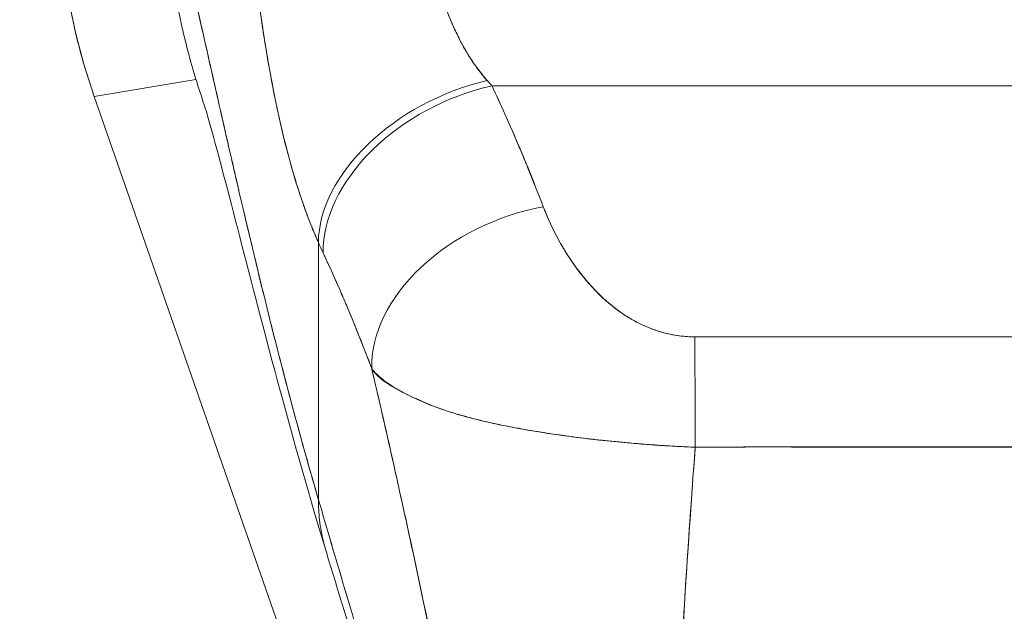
# Model space of a CAD drawing. Header units: inches. Extents: x 10 to 331, y 10 to 212.
# Tile 39 of 145: x 57.735 to 58.828, y 115.469 to 116.125. Entities that reach past the tile are written whole.
import ezdxf

# ---------------------------------------------------------------- set-up
doc = ezdxf.new("R2010")
doc.units = ezdxf.units.IN
doc.header["$LTSCALE"] = 20
doc.header["$MEASUREMENT"] = 0
doc.layers.add('Dimension (ANSI)', color=7, linetype='Continuous', lineweight=5)
doc.layers.add('Visible (ANSI)', color=7, linetype='Continuous', lineweight=5)
doc.styles.add('ROMANS', font='romans.shx')
doc.dimstyles.new('Default (ANSI)', dxfattribs={"dimscale": 20, "dimtxt": 0.065, "dimasz": 0.08, "dimexe": 0.125, "dimexo": 0.0625, "dimgap": 0.031496, "dimtad": 0, "dimtih": 1, "dimtoh": 1, "dimrnd": 1e-08, "dimzin": 0, "dimdsep": 46, "dimtxsty": 'ROMANS', "dimcen": 0.09, "dimdle": 0.393701, "dimclrd": 256, "dimclre": 256, "dimclrt": 256, "dimadec": 0, "dimazin": 0, "dimtfac": 1.538462, "dimtofl": 0, "dimtmove": 0, "dimatfit": 3, "dimfxl": 1, "dimtolj": 1, "dimtzin": 0, "dimlwd": -1, "dimlwe": -1, "dimarcsym": 0})

# ---------------------------------------------------------------- blocks, each defined once
blk = doc.blocks.new('*D20')
at = {"layer": 'Defpoints', "color": 0, "transparency": 16777216}
for p in [(58.7557, 116.5431), (70.5732, 116.5431), (61.0988, 85.4181)]:
    blk.add_point(p, dxfattribs=at)
at = {"layer": 'Dimension (ANSI)', "transparency": 16777216}
for p, q in [((60.0057, 116.5431), (73.0732, 116.5431)), ((70.5732, 114.9431), (70.5732, 103.3439)), ((70.5732, 87.0181), (70.5732, 98.6173)), ((62.3488, 85.4181), (73.0732, 85.4181))]:
    blk.add_line(p, q, dxfattribs=at)
for points in [[(70.3065, 114.9431), (70.8398, 114.9431), (70.5732, 116.5431)], [(70.3065, 87.0181), (70.8398, 87.0181), (70.5732, 85.4181)]]:
    blk.add_solid(points, dxfattribs=at)
at = {"layer": 'Dimension (ANSI)', "transparency": 16777216, "insert": (70.5732, 100.9806), "char_height": 1.3, "attachment_point": 5, "style": 'ROMANS'}
blk.add_mtext('\\A1;31.13\\PTYP.', dxfattribs=at)
blk = doc.blocks.new('*D21')
at = {"layer": 'Defpoints', "color": 0, "transparency": 16777216}
for p in [(61.1932, 122.3056), (58.7557, 116.5431), (61.1932, 115.5019)]:
    blk.add_point(p, dxfattribs=at)
at = {"layer": 'Dimension (ANSI)', "transparency": 16777216}
for p, q in [((58.7557, 117.7931), (58.7557, 124.8056)), ((61.1932, 116.7519), (61.1932, 124.8056)), ((57.1557, 122.3056), (55.5557, 122.3056)), ((62.7932, 122.3056), (65.8301, 122.3056))]:
    blk.add_line(p, q, dxfattribs=at)
for points in [[(57.1557, 122.5722), (57.1557, 122.0389), (58.7557, 122.3056)], [(62.7932, 122.5722), (62.7932, 122.0389), (61.1932, 122.3056)]]:
    blk.add_solid(points, dxfattribs=at)
at = {"layer": 'Dimension (ANSI)', "transparency": 16777216, "insert": (68.4719, 122.3056), "char_height": 1.3, "attachment_point": 5, "style": 'ROMANS'}
blk.add_mtext('\\A1;2.44\\PTYP.', dxfattribs=at)

msp = doc.modelspace()

# ---------------------------------------------------------------- linework, layer by layer
at = {"layer": 'Visible (ANSI)'}
for p, q in [((57.9307, 116.059), (57.8179, 116.04)), ((57.8179, 116.04), (57.9307, 116.059)), ((58.2594, 116.0518), (59.2521, 116.0518)), ((59.2521, 116.0518), (58.2594, 116.0518)), ((57.8179, 116.04), (57.8175, 116.0412)), ((58.3066, 114.638), (57.8179, 116.04)), ((58.3097, 115.9349), (58.3096, 115.9349)), ((58.3096, 115.9349), (58.3097, 115.9349)), ((58.311, 115.9314), (58.311, 115.9314)), ((58.3136, 115.9246), (58.3136, 115.9246)), ((58.3136, 115.9246), (58.3136, 115.9246)), ((58.3139, 115.9239), (58.3139, 115.9239)), ((58.3153, 115.9204), (58.3153, 115.9204)), ((58.3193, 115.9101), (58.3194, 115.9101)), ((58.3196, 115.9094), (58.3197, 115.9094)), ((58.3197, 115.9094), (58.3196, 115.9094)), ((58.3215, 115.9052), (58.3214, 115.9052)), ((58.0668, 115.5926), (58.0668, 115.8779)), ((58.0668, 115.8779), (58.0668, 115.5926)), ((58.3817, 115.8172), (58.3817, 115.8172)), ((58.4014, 115.8011), (58.4014, 115.801)), ((58.4014, 115.801), (58.4014, 115.8011)), ((58.6337, 115.651), (58.6337, 115.6512)), ((58.6337, 115.6512), (58.6337, 115.651)), ((58.6455, 115.6509), (58.6455, 115.6512)), ((58.6573, 115.6512), (58.6573, 115.6509))]:
    msp.add_line(p, q, dxfattribs=at)
msp.add_arc((58.7558, 116.5433), 0.5081, 255.3119, 255.312, dxfattribs=at)
for centre, major_axis, ratio, start_param, end_param in [((58.4661, 116.2679), (0.1145, -0.6789), 0.997956, 4.543675, 4.881103), ((58.254, 115.9208), (-0.1795, -0.0809), 0.661582, 4.422654, 5.988393), ((58.254, 115.9208), (-0.1795, -0.0809), 0.661582, 4.422654, 5.988393), ((58.2594, 115.9091), (-0.1785, -0.083), 0.690457, 4.401738, 5.98046), ((58.2594, 115.9091), (-0.1785, -0.083), 0.690457, 4.40174, 5.980461), ((58.2239, 116.2337), (0.1373, -0.2391), 0.281199, 5.366156, 5.401864), ((58.2237, 116.2336), (0.1374, -0.239), 0.280646, 5.36602, 5.401732), ((58.3163, 115.7748), (-0.184, -0.0699), 0.701391, 4.452002, 6.04095), ((58.3163, 115.7748), (-0.184, -0.0699), 0.701391, 4.452002, 6.040951), ((58.0357, 116.1677), (0.1189, -0.4119), 0.158708, 5.446146, 5.485252), ((58.0357, 116.1677), (-0.1189, 0.4118), 0.158692, 2.304552, 2.343665), ((58.4845, 115.6306), (-0.0006, 0.1968), 0.003078, 4.815554, 5.523418), ((58.4845, 115.6306), (0.0006, -0.1968), 0.003077, 1.673961, 2.381825), ((58.7557, 115.6711), (-0.0689, 0), 0.999084, 0.293864, 0.298342), ((58.7557, 115.6679), (-0.0602, 0), 0.999084, 0.280947, 0.286089), ((58.7557, 115.6679), (-0.0602, 0), 0.999084, 0.280947, 0.286089), ((58.7557, 115.6674), (-0.0485, 0), 0.999084, 0.341979, 0.348517), ((58.7557, 115.6674), (0.0485, 0), 0.999084, 5.934673, 5.939785), ((58.7557, 115.6679), (0.0602, 0), 0.999084, 5.997101, 6.000855), ((58.7557, 115.6679), (0.0602, 0), 0.999084, 5.997101, 6.000855), ((58.7557, 115.6711), (0.0689, 0), 0.999084, 5.984848, 5.987968)]:
    msp.add_ellipse(centre, major_axis=major_axis, ratio=ratio, start_param=start_param, end_param=end_param, dxfattribs=at)
for points, knots in [([(58.0668, 115.5926), (58.062, 115.6089), (58.0573, 115.6253), (58.0527, 115.6419), (58.048, 115.6584), (58.0435, 115.675), (58.039, 115.6917), (58.0345, 115.7083), (58.0301, 115.7251), (58.0258, 115.7418), (58.0214, 115.7586), (58.0171, 115.7754), (58.0129, 115.7921), (58.0088, 115.8089), (58.0046, 115.8256), (58.0006, 115.8423), (57.9965, 115.859), (57.9925, 115.8756), (57.9886, 115.892), (57.9847, 115.9085), (57.9809, 115.9249), (57.9771, 115.9411), (57.9734, 115.9573), (57.9697, 115.9734), (57.966, 115.9892), (57.9624, 116.005), (57.9589, 116.0206), (57.9554, 116.036), (57.9519, 116.0513), (57.9485, 116.0664), (57.9452, 116.0811), (57.9418, 116.0958), (57.9386, 116.1102), (57.9354, 116.1242), (57.9322, 116.1382), (57.9291, 116.1518), (57.926, 116.1649), (57.923, 116.178), (57.92, 116.1907), (57.9171, 116.2028), (57.9142, 116.2149), (57.9114, 116.2265), (57.9086, 116.2376), (57.9059, 116.2486), (57.9032, 116.259), (57.9006, 116.2687), (57.8991, 116.2742), (57.8977, 116.2794), (57.8962, 116.2845)], [0, 0, 0, 0, 0.06426, 0.06426, 0.06426, 0.128523, 0.128523, 0.128523, 0.192785, 0.192785, 0.192785, 0.257047, 0.257047, 0.257047, 0.321309, 0.321309, 0.321309, 0.385571, 0.385571, 0.385571, 0.449834, 0.449834, 0.449834, 0.514096, 0.514096, 0.514096, 0.578358, 0.578358, 0.578358, 0.64262, 0.64262, 0.64262, 0.706882, 0.706882, 0.706882, 0.771145, 0.771145, 0.771145, 0.835407, 0.835407, 0.835407, 0.899669, 0.899669, 0.899669, 0.963931, 0.963931, 0.963931, 1, 1, 1, 1]), ([(57.9404, 116.0295), (57.9354, 116.0438), (57.9309, 116.058), (57.9269, 116.0719), (57.9264, 116.0735), (57.926, 116.0752), (57.9255, 116.0769), (57.918, 116.1035), (57.9124, 116.129), (57.9081, 116.1538), (57.9063, 116.1639), (57.9047, 116.174), (57.9034, 116.1839), (57.9016, 116.1974), (57.9001, 116.2108), (57.899, 116.2239), (57.8972, 116.2453), (57.8964, 116.2658), (57.8962, 116.2845)], [0.8190453, 0.8190453, 0.8190453, 0.8190453, 0.8461538, 0.8461538, 0.8461538, 0.8494491, 0.8494491, 0.8494491, 0.9017388, 0.9017388, 0.9017388, 0.9230769, 0.9230769, 0.9230769, 0.9521732, 0.9521732, 0.9521732, 1, 1, 1, 1]), ([(57.8962, 116.2845), (57.9012, 116.267), (57.9064, 116.2469), (57.9118, 116.2246), (57.9173, 116.2023), (57.9231, 116.1779), (57.9291, 116.1518), (57.9351, 116.1257), (57.9414, 116.0979), (57.9479, 116.0689), (57.9545, 116.0399), (57.9613, 116.0097), (57.9684, 115.9787), (57.9755, 115.9478), (57.9829, 115.916), (57.9906, 115.8839), (57.9982, 115.8517), (58.0061, 115.8192), (58.0143, 115.7866), (58.0225, 115.754), (58.031, 115.7213), (58.0397, 115.6889), (58.0485, 115.6565), (58.0575, 115.6243), (58.0668, 115.5926)], [0, 0, 0, 0, 0.125007, 0.125007, 0.125007, 0.250015, 0.250015, 0.250015, 0.375022, 0.375022, 0.375022, 0.50003, 0.50003, 0.50003, 0.625037, 0.625037, 0.625037, 0.750045, 0.750045, 0.750045, 0.875052, 0.875052, 0.875052, 1, 1, 1, 1]), ([(57.8175, 116.0412), (57.809, 116.0656), (57.8018, 116.0905), (57.7961, 116.1157), (57.7904, 116.1408), (57.7861, 116.1663), (57.7833, 116.192), (57.7804, 116.2176), (57.779, 116.2434), (57.779, 116.2692)], [0, 0, 0, 0, 0.333333, 0.333333, 0.333333, 0.666667, 0.666667, 0.666667, 1, 1, 1, 1]), ([(58.1912, 116.1945), (58.192, 116.1912), (58.1928, 116.1878), (58.1937, 116.1845), (58.1958, 116.1762), (58.1982, 116.1679), (58.2007, 116.1598), (58.203, 116.1526), (58.2054, 116.1455), (58.208, 116.1385), (58.2103, 116.1324), (58.2127, 116.1264), (58.2153, 116.1205), (58.2175, 116.1153), (58.2199, 116.1103), (58.2224, 116.1053), (58.2246, 116.1009), (58.2269, 116.0967), (58.2292, 116.0925), (58.2314, 116.0888), (58.2336, 116.0852), (58.2358, 116.0816), (58.2379, 116.0784), (58.24, 116.0753), (58.2422, 116.0723), (58.2443, 116.0695), (58.2464, 116.0667), (58.2485, 116.0641), (58.2503, 116.0619), (58.2522, 116.0597), (58.254, 116.0576)], [0, 0, 0, 0, 0.063513, 0.063513, 0.063513, 0.222312, 0.222312, 0.222312, 0.363, 0.363, 0.363, 0.4873, 0.4873, 0.4873, 0.597282, 0.597282, 0.597282, 0.695064, 0.695064, 0.695064, 0.782876, 0.782876, 0.782876, 0.863021, 0.863021, 0.863021, 0.937815, 0.937815, 0.937815, 1, 1, 1, 1]), ([(58.1912, 116.1945), (58.1951, 116.1777), (58.2, 116.1608), (58.2058, 116.1445), (58.2117, 116.1281), (58.2184, 116.1122), (58.2264, 116.0975), (58.2344, 116.0829), (58.2437, 116.0695), (58.254, 116.0576)], [0, 0, 0, 0, 0.333333, 0.333333, 0.333333, 0.666667, 0.666667, 0.666667, 1, 1, 1, 1]), ([(58.0668, 115.8779), (58.0645, 115.8828), (58.0624, 115.8878), (58.0603, 115.8929), (58.0577, 115.8991), (58.0553, 115.9054), (58.053, 115.9117), (58.0504, 115.9187), (58.048, 115.9257), (58.0457, 115.9327), (58.0443, 115.9371), (58.0429, 115.9415), (58.0415, 115.9459), (58.0405, 115.9495), (58.0394, 115.9531), (58.0383, 115.9567), (58.0357, 115.9659), (58.0332, 115.9751), (58.0308, 115.9844), (58.028, 115.9951), (58.0255, 116.006), (58.023, 116.0169), (58.0229, 116.0175), (58.0228, 116.018), (58.0227, 116.0186), (58.02, 116.0306), (58.0175, 116.0427), (58.0152, 116.055), (58.0127, 116.0681), (58.0104, 116.0813), (58.0082, 116.0945), (58.0079, 116.0962), (58.0077, 116.0979), (58.0074, 116.0995), (58.0047, 116.1166), (58.0022, 116.1338), (57.9999, 116.151), (57.999, 116.1579), (57.9981, 116.1648), (57.9973, 116.1717)], [0, 0, 0, 0, 0.057355, 0.057355, 0.057355, 0.127207, 0.127207, 0.127207, 0.203207, 0.203207, 0.203207, 0.25, 0.25, 0.25, 0.287987, 0.287987, 0.287987, 0.384242, 0.384242, 0.384242, 0.494472, 0.494472, 0.494472, 0.5, 0.5, 0.5, 0.620982, 0.620982, 0.620982, 0.75, 0.75, 0.75, 0.766262, 0.766262, 0.766262, 0.932672, 0.932672, 0.932672, 1, 1, 1, 1]), ([(57.9973, 116.1717), (57.9988, 116.1595), (58.0004, 116.1472), (58.0021, 116.1349), (58.003, 116.1285), (58.0039, 116.1221), (58.0049, 116.1156), (58.0062, 116.1067), (58.0077, 116.0977), (58.0092, 116.0887), (58.0108, 116.0788), (58.0126, 116.069), (58.0144, 116.059), (58.017, 116.0456), (58.0197, 116.032), (58.0227, 116.0182), (58.0241, 116.0123), (58.0254, 116.0063), (58.0269, 116.0003), (58.0298, 115.9878), (58.0331, 115.975), (58.0368, 115.9622), (58.038, 115.9577), (58.0393, 115.9533), (58.0407, 115.9488), (58.0416, 115.9456), (58.0426, 115.9423), (58.0437, 115.9391), (58.0461, 115.9315), (58.0487, 115.9238), (58.0514, 115.9163), (58.0531, 115.9114), (58.055, 115.9065), (58.0568, 115.9016), (58.06, 115.8936), (58.0633, 115.8857), (58.0668, 115.8779)], [0, 0, 0, 0, 0.13127, 0.13127, 0.13127, 0.2, 0.2, 0.2, 0.295706, 0.295706, 0.295706, 0.4, 0.4, 0.4, 0.539952, 0.539952, 0.539952, 0.6, 0.6, 0.6, 0.725303, 0.725303, 0.725303, 0.768562, 0.768562, 0.768562, 0.8, 0.8, 0.8, 0.873831, 0.873831, 0.873831, 0.921366, 0.921366, 0.921366, 1, 1, 1, 1]), ([(58.2594, 116.0518), (58.2651, 116.0395), (58.2707, 116.0273), (58.2761, 116.0151), (58.2774, 116.0122), (58.2787, 116.0093), (58.2799, 116.0064), (58.2857, 115.9933), (58.2913, 115.9803), (58.2966, 115.9673), (58.2974, 115.9654), (58.2982, 115.9635), (58.2989, 115.9616), (58.305, 115.9468), (58.3108, 115.9321), (58.3163, 115.9175)], [0, 0, 0, 0, 0.268639, 0.268639, 0.268639, 0.333333, 0.333333, 0.333333, 0.623788, 0.623788, 0.623788, 0.666667, 0.666667, 0.666667, 1, 1, 1, 1]), ([(58.2594, 116.0518), (58.2665, 116.0365), (58.2734, 116.0214), (58.28, 116.0063), (58.2866, 115.9913), (58.2929, 115.9764), (58.299, 115.9616), (58.305, 115.9468), (58.3108, 115.9321), (58.3163, 115.9175)], [0, 0, 0, 0, 0.333333, 0.333333, 0.333333, 0.666667, 0.666667, 0.666667, 1, 1, 1, 1]), ([(58.0755, 115.5342), (58.0539, 115.6053), (58.0348, 115.6742), (58.0014, 115.7985), (57.9869, 115.8553), (57.9621, 115.9513), (57.9515, 115.9914), (57.9431, 116.0205), (57.9416, 116.0257), (57.9404, 116.0295), (57.9401, 116.0302), (57.9401, 116.0302)], [0, 0, 0, 0, 0.591775, 0.591775, 1.193798, 1.193798, 1.826588, 1.826588, 2.026029, 2.026029, 2.120728, 2.120728, 2.120728, 2.120728]), ([(58.3163, 115.9175), (58.3187, 115.9113), (58.3214, 115.905), (58.3243, 115.8988), (58.3276, 115.8916), (58.3313, 115.8846), (58.3352, 115.8776), (58.3391, 115.8707), (58.3433, 115.8639), (58.3478, 115.8573), (58.3519, 115.8513), (58.3562, 115.8454), (58.3608, 115.8398), (58.3649, 115.8348), (58.3692, 115.8299), (58.3737, 115.8252), (58.3754, 115.8234), (58.3771, 115.8216), (58.3789, 115.8199), (58.3813, 115.8175), (58.3838, 115.8152), (58.3864, 115.813), (58.3905, 115.8094), (58.3947, 115.806), (58.399, 115.8027), (58.4031, 115.7998), (58.4072, 115.797), (58.4115, 115.7944), (58.4155, 115.792), (58.4196, 115.7898), (58.4238, 115.7877), (58.4248, 115.7872), (58.4259, 115.7867), (58.4269, 115.7863), (58.4298, 115.785), (58.4327, 115.7838), (58.4356, 115.7826), (58.4393, 115.7812), (58.443, 115.78), (58.4468, 115.7788), (58.4503, 115.7778), (58.4539, 115.7769), (58.4574, 115.7762), (58.4607, 115.7755), (58.464, 115.7749), (58.4673, 115.7745), (58.4703, 115.7741), (58.4733, 115.7738), (58.4763, 115.7736), (58.479, 115.7734), (58.4818, 115.7733), (58.4845, 115.7733)], [0, 0, 0, 0, 0.090139, 0.090139, 0.090139, 0.192543, 0.192543, 0.192543, 0.294178, 0.294178, 0.294178, 0.386219, 0.386219, 0.386219, 0.468683, 0.468683, 0.468683, 0.5, 0.5, 0.5, 0.543483, 0.543483, 0.543483, 0.612641, 0.612641, 0.612641, 0.676614, 0.676614, 0.676614, 0.73542, 0.73542, 0.73542, 0.75, 0.75, 0.75, 0.789344, 0.789344, 0.789344, 0.838902, 0.838902, 0.838902, 0.884415, 0.884415, 0.884415, 0.926226, 0.926226, 0.926226, 0.964707, 0.964707, 0.964707, 1, 1, 1, 1]), ([(58.3163, 115.9175), (58.3214, 115.9046), (58.3271, 115.8925), (58.3332, 115.8812), (58.3394, 115.8698), (58.3461, 115.8593), (58.3533, 115.8496), (58.3604, 115.8399), (58.368, 115.8309), (58.376, 115.8228), (58.384, 115.8147), (58.3924, 115.8075), (58.4013, 115.8012), (58.4101, 115.7949), (58.4193, 115.7896), (58.4288, 115.7854), (58.4382, 115.7813), (58.4479, 115.7782), (58.4572, 115.7762), (58.4666, 115.7742), (58.4756, 115.7732), (58.4845, 115.7733)], [0, 0, 0, 0, 0.142857, 0.142857, 0.142857, 0.285714, 0.285714, 0.285714, 0.428571, 0.428571, 0.428571, 0.571429, 0.571429, 0.571429, 0.714286, 0.714286, 0.714286, 0.857143, 0.857143, 0.857143, 1, 1, 1, 1]), ([(58.0719, 115.8666), (58.078, 115.8534), (58.0842, 115.8398), (58.0903, 115.8259), (58.0926, 115.8205), (58.095, 115.8151), (58.0973, 115.8097), (58.0974, 115.8093), (58.0975, 115.809), (58.0977, 115.8087), (58.1013, 115.8002), (58.1048, 115.7916), (58.1084, 115.7829), (58.1143, 115.7683), (58.1202, 115.7534), (58.1259, 115.7379)], [0, 0, 0, 0, 0.333333, 0.333333, 0.333333, 0.461137, 0.461137, 0.461137, 0.468697, 0.468697, 0.468697, 0.666667, 0.666667, 0.666667, 1, 1, 1, 1]), ([(58.1259, 115.7379), (58.12, 115.7539), (58.1137, 115.7698), (58.1073, 115.7856), (58.101, 115.8009), (58.0946, 115.8162), (58.0879, 115.8314), (58.0827, 115.8432), (58.0773, 115.8549), (58.0719, 115.8666)], [0, 0, 0, 0, 0.368344, 0.368344, 0.368344, 0.724557, 0.724557, 0.724557, 1, 1, 1, 1]), ([(58.4845, 115.7733), (58.5442, 115.7733), (58.6041, 115.7733), (58.6647, 115.7733), (58.7253, 115.7733), (58.7865, 115.7733), (58.847, 115.7733), (58.9076, 115.7733), (58.9674, 115.7733), (59.027, 115.7733)], [0, 0, 0, 0, 0.333333, 0.333333, 0.333333, 0.666667, 0.666667, 0.666667, 1, 1, 1, 1]), ([(58.1259, 115.7379), (58.1261, 115.7372), (58.1263, 115.7365), (58.1264, 115.7359), (58.1357, 115.6962), (58.1446, 115.6571), (58.1532, 115.6185), (58.1618, 115.5798), (58.1701, 115.5416), (58.1782, 115.5037), (58.1863, 115.4657), (58.194, 115.4281), (58.2016, 115.3908), (58.2091, 115.3535), (58.2164, 115.3164), (58.2235, 115.2796), (58.2306, 115.2428), (58.2374, 115.2062), (58.2441, 115.17), (58.2508, 115.1338), (58.2573, 115.098), (58.2636, 115.0626)], [0, 0, 0, 0, 0.002892, 0.002892, 0.002892, 0.169077, 0.169077, 0.169077, 0.335261, 0.335261, 0.335261, 0.501446, 0.501446, 0.501446, 0.667631, 0.667631, 0.667631, 0.833815, 0.833815, 0.833815, 1, 1, 1, 1]), ([(58.485, 115.6509), (58.4783, 115.6511), (58.4715, 115.6514), (58.4647, 115.6518), (58.4574, 115.6522), (58.4501, 115.6526), (58.4429, 115.6531), (58.4351, 115.6536), (58.4273, 115.6542), (58.4196, 115.6549), (58.4163, 115.6552), (58.413, 115.6555), (58.4098, 115.6558), (58.4048, 115.6562), (58.3998, 115.6567), (58.3949, 115.6572), (58.3861, 115.658), (58.3774, 115.6589), (58.3687, 115.6599), (58.3595, 115.661), (58.3504, 115.6621), (58.3414, 115.6634), (58.3396, 115.6636), (58.3378, 115.6639), (58.3361, 115.6641), (58.3284, 115.6652), (58.3207, 115.6663), (58.3132, 115.6675), (58.3036, 115.6691), (58.2941, 115.6707), (58.2848, 115.6725), (58.279, 115.6736), (58.2732, 115.6747), (58.2676, 115.6759), (58.2639, 115.6767), (58.2603, 115.6775), (58.2567, 115.6783), (58.2473, 115.6804), (58.2382, 115.6826), (58.2293, 115.6851), (58.2216, 115.6872), (58.2141, 115.6894), (58.2069, 115.6919), (58.2056, 115.6923), (58.2043, 115.6928), (58.203, 115.6932), (58.1942, 115.6963), (58.1858, 115.6996), (58.1781, 115.7031), (58.1706, 115.7064), (58.1637, 115.7099), (58.1575, 115.7134), (58.1568, 115.7138), (58.1561, 115.7142), (58.1554, 115.7145), (58.1486, 115.7184), (58.1427, 115.7224), (58.1375, 115.7266), (58.133, 115.7302), (58.1292, 115.7339), (58.1259, 115.7379)], [0, 0, 0, 0, 0.045131, 0.045131, 0.045131, 0.093426, 0.093426, 0.093426, 0.144884, 0.144884, 0.144884, 0.166667, 0.166667, 0.166667, 0.199814, 0.199814, 0.199814, 0.258524, 0.258524, 0.258524, 0.321011, 0.321011, 0.321011, 0.333333, 0.333333, 0.333333, 0.387116, 0.387116, 0.387116, 0.456419, 0.456419, 0.456419, 0.5, 0.5, 0.5, 0.528256, 0.528256, 0.528256, 0.602165, 0.602165, 0.602165, 0.666667, 0.666667, 0.666667, 0.678273, 0.678273, 0.678273, 0.757412, 0.757412, 0.757412, 0.833333, 0.833333, 0.833333, 0.841729, 0.841729, 0.841729, 0.926303, 0.926303, 0.926303, 1, 1, 1, 1]), ([(58.1259, 115.7379), (58.1285, 115.7342), (58.1315, 115.7309), (58.1349, 115.7279), (58.1384, 115.7249), (58.1423, 115.7221), (58.1467, 115.7194), (58.1501, 115.7173), (58.1537, 115.7153), (58.1576, 115.7133), (58.1577, 115.7133), (58.1577, 115.7132), (58.1578, 115.7132), (58.1591, 115.7125), (58.1604, 115.7119), (58.1617, 115.7112), (58.1673, 115.7083), (58.1734, 115.7054), (58.1799, 115.7026), (58.1865, 115.6996), (58.1936, 115.6967), (58.2009, 115.694), (58.203, 115.6933), (58.2051, 115.6925), (58.2072, 115.6918), (58.2118, 115.6902), (58.2164, 115.6887), (58.2212, 115.6873), (58.2222, 115.687), (58.2233, 115.6867), (58.2243, 115.6864), (58.2325, 115.6841), (58.2409, 115.6819), (58.2496, 115.6799), (58.2556, 115.6785), (58.2617, 115.6771), (58.2679, 115.6758), (58.2708, 115.6752), (58.2737, 115.6746), (58.2766, 115.6741), (58.2858, 115.6722), (58.2953, 115.6705), (58.3049, 115.6689), (58.3145, 115.6673), (58.3242, 115.6658), (58.3342, 115.6644), (58.3349, 115.6643), (58.3357, 115.6642), (58.3364, 115.6641), (58.3455, 115.6628), (58.3548, 115.6616), (58.3641, 115.6605), (58.369, 115.6599), (58.374, 115.6593), (58.379, 115.6588), (58.3841, 115.6582), (58.3893, 115.6577), (58.3944, 115.6572), (58.3996, 115.6567), (58.4048, 115.6562), (58.41, 115.6557), (58.4149, 115.6553), (58.4199, 115.6549), (58.4248, 115.6545), (58.4349, 115.6536), (58.445, 115.6529), (58.4551, 115.6523), (58.4651, 115.6517), (58.4751, 115.6512), (58.485, 115.6509)], [0, 0, 0, 0, 0.059089, 0.059089, 0.059089, 0.119883, 0.119883, 0.119883, 0.166667, 0.166667, 0.166667, 0.167443, 0.167443, 0.167443, 0.182749, 0.182749, 0.182749, 0.247761, 0.247761, 0.247761, 0.314587, 0.314587, 0.314587, 0.333333, 0.333333, 0.333333, 0.374243, 0.374243, 0.374243, 0.382853, 0.382853, 0.382853, 0.452216, 0.452216, 0.452216, 0.5, 0.5, 0.5, 0.522064, 0.522064, 0.522064, 0.591884, 0.591884, 0.591884, 0.661356, 0.661356, 0.661356, 0.666667, 0.666667, 0.666667, 0.730236, 0.730236, 0.730236, 0.764063, 0.764063, 0.764063, 0.798519, 0.798519, 0.798519, 0.833333, 0.833333, 0.833333, 0.866245, 0.866245, 0.866245, 0.933397, 0.933397, 0.933397, 1, 1, 1, 1]), ([(58.2636, 115.0626), (58.2588, 115.0892), (58.254, 115.1161), (58.249, 115.1432), (58.2441, 115.1703), (58.239, 115.1976), (58.2339, 115.2251), (58.2287, 115.2525), (58.2234, 115.2802), (58.218, 115.308), (58.2126, 115.3358), (58.207, 115.3637), (58.2014, 115.3918), (58.1957, 115.4199), (58.1899, 115.4481), (58.1839, 115.4765), (58.178, 115.5049), (58.1719, 115.5335), (58.1656, 115.5623), (58.1593, 115.5911), (58.1529, 115.6201), (58.1463, 115.6493), (58.1397, 115.6786), (58.1329, 115.7081), (58.1259, 115.7379)], [0, 0, 0, 0, 0.125, 0.125, 0.125, 0.25, 0.25, 0.25, 0.375, 0.375, 0.375, 0.5, 0.5, 0.5, 0.625, 0.625, 0.625, 0.75, 0.75, 0.75, 0.875, 0.875, 0.875, 1, 1, 1, 1]), ([(58.4605, 115.1439), (58.4606, 115.1818), (58.4614, 115.2211), (58.4627, 115.2617), (58.464, 115.3022), (58.4657, 115.3439), (58.4679, 115.3865), (58.4701, 115.4291), (58.4727, 115.4727), (58.4755, 115.5169), (58.4784, 115.561), (58.4816, 115.6057), (58.485, 115.6509)], [0, 0, 0, 0, 0.250198, 0.250198, 0.250198, 0.500396, 0.500396, 0.500396, 0.750593, 0.750593, 0.750593, 1, 1, 1, 1]), ([(58.485, 115.6509), (58.4827, 115.62), (58.4805, 115.5894), (58.4784, 115.559), (58.4758, 115.5221), (58.4735, 115.4855), (58.4714, 115.4494), (58.4693, 115.4134), (58.4674, 115.3779), (58.4658, 115.3431), (58.4643, 115.3083), (58.463, 115.2742), (58.4621, 115.241), (58.4612, 115.2077), (58.4606, 115.1753), (58.4605, 115.1439)], [0, 0, 0, 0, 0.170255, 0.170255, 0.170255, 0.377691, 0.377691, 0.377691, 0.585128, 0.585128, 0.585128, 0.792564, 0.792564, 0.792564, 1, 1, 1, 1]), ([(59.0265, 115.6509), (58.9825, 115.651), (58.9385, 115.6511), (58.8943, 115.6511), (58.8482, 115.6511), (58.8019, 115.6511), (58.7556, 115.6511), (58.7094, 115.6511), (58.6631, 115.6512), (58.617, 115.6512), (58.6027, 115.6512), (58.5884, 115.6512), (58.5741, 115.6511), (58.5444, 115.6511), (58.5146, 115.651), (58.485, 115.6509)], [0, 0, 0, 0, 0.24471, 0.24471, 0.24471, 0.500303, 0.500303, 0.500303, 0.755735, 0.755735, 0.755735, 0.834924, 0.834924, 0.834924, 1, 1, 1, 1]), ([(58.485, 115.6509), (58.5109, 115.651), (58.5368, 115.6511), (58.5629, 115.6511), (58.5885, 115.6511), (58.6142, 115.651), (58.6403, 115.651), (58.6479, 115.6509), (58.6555, 115.6509), (58.6632, 115.6509), (58.6811, 115.6509), (58.6991, 115.6509), (58.7173, 115.6509), (58.7429, 115.6508), (58.7686, 115.6508), (58.7942, 115.6509), (58.8118, 115.6509), (58.8294, 115.6509), (58.8468, 115.6509), (58.855, 115.6509), (58.8631, 115.6509), (58.8712, 115.651), (58.8972, 115.651), (58.9229, 115.6511), (58.9486, 115.6511), (58.9746, 115.6511), (59.0005, 115.651), (59.0265, 115.6509)], [0, 0, 0, 0, 0.146953, 0.146953, 0.146953, 0.291147, 0.291147, 0.291147, 0.333333, 0.333333, 0.333333, 0.431915, 0.431915, 0.431915, 0.570999, 0.570999, 0.570999, 0.666667, 0.666667, 0.666667, 0.711352, 0.711352, 0.711352, 0.854594, 0.854594, 0.854594, 1, 1, 1, 1]), ([(58.2636, 114.8675), (58.2587, 114.8944), (58.2531, 114.9217), (58.2469, 114.9495), (58.2407, 114.9772), (58.234, 115.0054), (58.2268, 115.034), (58.2196, 115.0627), (58.212, 115.0918), (58.2039, 115.1214), (58.1959, 115.151), (58.1875, 115.181), (58.1788, 115.2115), (58.1701, 115.242), (58.1611, 115.2729), (58.152, 115.3042), (58.1428, 115.3355), (58.1334, 115.3671), (58.124, 115.3991), (58.1145, 115.431), (58.105, 115.4631), (58.0954, 115.4954), (58.0858, 115.5277), (58.0763, 115.5602), (58.0668, 115.5926)], [0, 0, 0, 0, 0.125, 0.125, 0.125, 0.25, 0.25, 0.25, 0.375, 0.375, 0.375, 0.5, 0.5, 0.5, 0.625, 0.625, 0.625, 0.75, 0.75, 0.75, 0.875001, 0.875001, 0.875001, 1, 1, 1, 1]), ([(58.0668, 115.5926), (58.0668, 115.5853), (58.0672, 115.5777), (58.068, 115.5701), (58.069, 115.5621), (58.0704, 115.5541), (58.0723, 115.5461), (58.0729, 115.5437), (58.0735, 115.5413), (58.0741, 115.539), (58.0746, 115.5374), (58.075, 115.5358), (58.0755, 115.5342)], [0, 0, 0, 0, 0.0704241, 0.0704241, 0.0704241, 0.1445336, 0.1445336, 0.1445336, 0.1666667, 0.1666667, 0.1666667, 0.1814401, 0.1814401, 0.1814401, 0.1814401]), ([(58.0755, 115.5342), (58.075, 115.5358), (58.0746, 115.5373), (58.0742, 115.5389), (58.0735, 115.5413), (58.0729, 115.5437), (58.0723, 115.5461), (58.0704, 115.5541), (58.069, 115.5621), (58.068, 115.5701), (58.0672, 115.5777), (58.0668, 115.5853), (58.0668, 115.5926)], [0.8187245, 0.8187245, 0.8187245, 0.8187245, 0.8333333, 0.8333333, 0.8333333, 0.8556336, 0.8556336, 0.8556336, 0.9296835, 0.9296835, 0.9296835, 1, 1, 1, 1]), ([(58.0668, 115.5926), (58.0762, 115.5602), (58.0858, 115.5278), (58.0954, 115.4955), (58.105, 115.4632), (58.1145, 115.431), (58.124, 115.3991), (58.1334, 115.3672), (58.1428, 115.3355), (58.152, 115.3042), (58.1611, 115.2729), (58.1701, 115.242), (58.1788, 115.2115), (58.1875, 115.181), (58.1959, 115.151), (58.2039, 115.1214), (58.212, 115.0918), (58.2196, 115.0627), (58.2268, 115.034), (58.234, 115.0054), (58.2407, 114.9772), (58.2469, 114.9495), (58.2531, 114.9217), (58.2587, 114.8944), (58.2636, 114.8675)], [0, 0, 0, 0, 0.124961, 0.124961, 0.124961, 0.249967, 0.249967, 0.249967, 0.374972, 0.374972, 0.374972, 0.499978, 0.499978, 0.499978, 0.624983, 0.624983, 0.624983, 0.749989, 0.749989, 0.749989, 0.874994, 0.874994, 0.874994, 1, 1, 1, 1]), ([(58.264, 114.8637), (58.239, 114.9989), (58.1985, 115.1359), (58.1299, 115.3589), (58.1021, 115.4468), (58.0755, 115.5342)], [0, 0, 0, 0, 1.122923, 1.122923, 1.857425, 1.857425, 1.857425, 1.857425])]:
    msp.add_open_spline(points, degree=3, knots=knots, dxfattribs=at)
msp.add_open_spline([(58.5634, 116.0518), (58.5634, 116.0518), (58.5634, 116.0518), (58.5634, 116.0518)], degree=3, dxfattribs=at)

# ---------------------------------------------------------------- dimensions: what is measured, and where the dimension line sits
at = {"layer": 'Dimension (ANSI)'}
for base, p1, p2, angle, override, picture, middle in [((61.1932, 122.3056), (58.7557, 116.5431), (61.1932, 115.5019), 180, {"dimtih": 0, "dimtoh": 0, "dimdec": 2, "dimtp": 0, "dimtm": 0, "dimtdec": 2, "dimatfit": 1}, '*D21', (68.4719, 122.3056)), ((70.5731518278, 116.5430965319), (61.0988298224, 85.4180965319), (58.7557369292, 116.5430965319), 90, {"dimdec": 2, "dimtp": 0, "dimtm": 0, "dimtdec": 2, "dimatfit": 1}, '*D20', (70.5731518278, 100.9805965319))]:
    dim = msp.add_linear_dim(base=base, p1=p1, p2=p2, angle=angle, text='<>\\PTYP.', dimstyle='Default (ANSI)', override=override, dxfattribs=at)
    dim.commit()
    dim.dimension.update_dxf_attribs({"geometry": picture, "text_midpoint": middle, "dimtype": 160})

doc.saveas('drawing.dxf')
